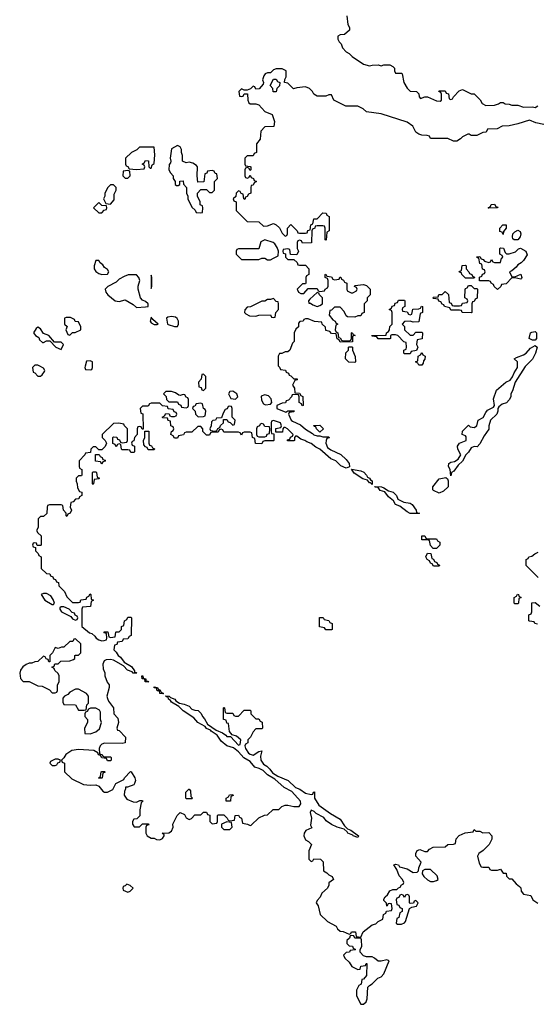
# Model space of a CAD drawing. Header units: inches. Extents: x 1980008 to 2252673, y 74414 to 260562.
# Tile 4 of 228: x 2090526 to 2094084, y 85612 to 92383. Entities that reach past the tile are written whole.
import ezdxf

# ---------------------------------------------------------------- set-up
doc = ezdxf.new("R2010")
doc.units = ezdxf.units.IN
doc.header["$MEASUREMENT"] = 0
doc.layers.add('C0098', color=7, linetype='Continuous')
doc.layers.add('C0099', color=7, linetype='Continuous')

msp = doc.modelspace()

# ---------------------------------------------------------------- linework, layer by layer
at = {"layer": 'C0098', "color": 5, "elevation": 40}
for points in [[(2090624, 90000), (2090614, 89990), (2090618, 89958), (2090630, 89954), (2090650, 89932), (2090670, 89932), (2090680.4, 89939.6), (2090696.4, 89963.6), (2090698, 89970), (2090690, 89986), (2090664.6, 90000)], [(2092304.3, 90000), (2092312.7, 89992.7), (2092318, 89978), (2092352.7, 89972.7), (2092358, 89958), (2092372.7, 89952.7), (2092378, 89938), (2092390, 89934), (2092410, 89914), (2092432.7, 89912.7), (2092432.7, 89907.3), (2092418, 89902), (2092402, 89870), (2092414, 89850), (2092418, 89818), (2092450, 89814), (2092458, 89798), (2092472.7, 89792.7), (2092474, 89730), (2092467.3, 89727.3), (2092462, 89742), (2092446, 89750), (2092446, 89790), (2092442, 89802), (2092410, 89806), (2092398, 89802), (2092394, 89790), (2092372.7, 89767.3), (2092358, 89762), (2092352.7, 89747.3), (2092330, 89746), (2092294, 89730), (2092294, 89710), (2092356.4, 89683.6), (2092370, 89694), (2092412.7, 89692.7), (2092410, 89686), (2092378, 89682), (2092374, 89670), (2092392, 89630), (2092402, 89622), (2092456, 89596), (2092490, 89566), (2092538, 89538), (2092547.7, 89527.7), (2092570, 89521), (2092590, 89522), (2092610, 89514), (2092650, 89514), (2092652.7, 89507.3), (2092638, 89502), (2092631.6, 89488.4), (2092631, 89470), (2092642, 89442), (2092664, 89424), (2092733.7, 89393.7), (2092770, 89358), (2092790, 89331.3), (2092792.7, 89307.3), (2092770, 89298), (2092734.6, 89314.6), (2092698, 89350), (2092664, 89364), (2092588, 89430), (2092562.7, 89442.7), (2092530, 89468.7), (2092499, 89479), (2092486, 89490), (2092458, 89498), (2092430, 89518), (2092422, 89518), (2092414, 89510), (2092414, 89490), (2092410, 89486), (2092367.3, 89487.3), (2092367.3, 89492.7), (2092382, 89498), (2092387.3, 89512.7), (2092402, 89518), (2092406, 89530), (2092366, 89570), (2092350, 89578), (2092342, 89578), (2092334, 89570), (2092332.7, 89547.3), (2092286, 89546), (2092287.3, 89572.7), (2092322, 89578), (2092326, 89590), (2092318, 89610), (2092270, 89626), (2092258, 89622), (2092254, 89610), (2092254, 89550), (2092258, 89538), (2092274, 89534), (2092274, 89490), (2092270, 89486), (2092210, 89486), (2092198, 89482), (2092190, 89466), (2092147.3, 89467.3), (2092142, 89502), (2092126, 89510), (2092122, 89542), (2092110, 89546), (2092070, 89546), (2092058, 89542), (2092050, 89526), (2092042, 89542), (2092030, 89546), (2091930, 89546), (2091922, 89562), (2091910, 89566), (2091898, 89562), (2091890, 89546), (2091850, 89546), (2091838, 89542), (2091830, 89526), (2091810, 89526), (2091786, 89550), (2091786, 89570), (2091770, 89586), (2091750, 89586), (2091710, 89546), (2091670, 89546), (2091658, 89542), (2091652.7, 89527.3), (2091618, 89522), (2091610, 89506), (2091590, 89506), (2091582, 89522), (2091566, 89530), (2091568.4, 89551.6), (2091582, 89558), (2091586, 89570), (2091582, 89582), (2091566, 89590), (2091562, 89622), (2091547.3, 89627.3), (2091542, 89642), (2091510, 89646), (2091506, 89650), (2091522, 89658), (2091530, 89674), (2091552.7, 89672.7), (2091558, 89658), (2091570, 89654), (2091590, 89654), (2091602, 89658), (2091606, 89670), (2091602, 89682), (2091587.3, 89687.3), (2091582, 89702), (2091547.3, 89707.3), (2091542, 89722), (2091507.3, 89727.3), (2091490, 89746), (2091430, 89746), (2091418, 89742), (2091410, 89726), (2091370, 89726), (2091354, 89710), (2091358, 89678), (2091372, 89672), (2091374, 89566), (2091367.3, 89567.3), (2091362, 89582), (2091350, 89586), (2091338, 89582), (2091334, 89570), (2091334, 89530), (2091314, 89510), (2091310, 89486), (2091298, 89482), (2091294, 89470), (2091298, 89458), (2091314, 89450), (2091314, 89410), (2091310, 89406), (2091290, 89406), (2091282, 89422), (2091270, 89426), (2091230, 89426), (2091226, 89430), (2091222, 89462), (2091210, 89466), (2091198, 89462), (2091190, 89446), (2091182, 89462), (2091167.3, 89467.3), (2091166, 89510), (2091170, 89514), (2091192.7, 89512.7), (2091198, 89498), (2091212.7, 89492.7), (2091218, 89478), (2091230, 89474), (2091262, 89478), (2091266, 89490), (2091266, 89570), (2091246, 89590), (2091242, 89602), (2091207.3, 89607.3), (2091170, 89606), (2091094, 89530), (2091094, 89510), (2091114, 89490), (2091122, 89470), (2091112.7, 89447.3), (2091090, 89426), (2091070, 89426), (2091050, 89446), (2091030, 89446), (2091014, 89430), (2091012.7, 89407.3), (2090978, 89402), (2090974, 89390), (2090934, 89350), (2090934, 89310), (2090938, 89298), (2090954, 89290), (2090954, 89250), (2090950, 89246), (2090930, 89246), (2090922, 89238), (2090914, 89230), (2090914, 89210), (2090922, 89190), (2090923.6, 89163.6), (2090938, 89138), (2090952.7, 89132.7), (2090954, 89110), (2090938, 89102), (2090932.7, 89087.3), (2090910, 89086), (2090892.7, 89067.3), (2090878, 89062), (2090874, 89030), (2090882, 89010), (2090874, 88990), (2090858, 88982), (2090850, 88966), (2090846, 88970), (2090846, 88990), (2090826, 89010), (2090822, 89042), (2090810, 89046), (2090730, 89046), (2090718, 89042), (2090714, 89030), (2090712.7, 88987.3), (2090690, 88966), (2090670, 88966), (2090654, 88950), (2090654, 88890), (2090642, 88870), (2090650, 88854), (2090674, 88834), (2090674, 88770), (2090670, 88766), (2090646, 88766), (2090642, 88782), (2090630, 88786), (2090618, 88782), (2090614, 88770), (2090618, 88758), (2090634, 88754), (2090634, 88730), (2090652.7, 88712.7), (2090658, 88698), (2090674, 88690), (2090674, 88610), (2090710, 88574), (2090732.7, 88572.7), (2090738, 88558), (2090752.7, 88552.7), (2090758, 88538), (2090772.7, 88532.7), (2090778, 88518), (2090792.7, 88512.7), (2090794, 88490), (2090834, 88450), (2090850, 88414), (2090890, 88374), (2090930, 88374), (2090942, 88378), (2090947.3, 88392.7), (2090982, 88398), (2090987.3, 88412.7), (2091002, 88418), (2091010, 88434), (2091014, 88430), (2091018, 88398), (2091034, 88390), (2091018, 88382), (2091012.7, 88347.3), (2090958, 88342), (2090954, 88330), (2090954, 88210), (2091006.4, 88166.4), (2091022, 88162), (2091043.6, 88143.6), (2091052, 88130), (2091070, 88118), (2091090, 88112), (2091107.3, 88112.7), (2091122, 88118), (2091126, 88130), (2091122, 88162), (2091107.3, 88167.3), (2091107.3, 88172.7), (2091132.7, 88172.7), (2091138, 88138), (2091150, 88134), (2091182, 88138), (2091186, 88170), (2091190, 88174), (2091210, 88174), (2091226, 88190), (2091226, 88210), (2091242, 88218), (2091246, 88250), (2091262, 88258), (2091270, 88274), (2091290, 88274), (2091294, 88270), (2091292.7, 88147.3), (2091278, 88142), (2091270, 88126), (2091238, 88122), (2091230, 88106), (2091198, 88102), (2091192.7, 88087.3), (2091178, 88082), (2091174, 88050), (2091190, 88034), (2091202, 88010), (2091218.8, 87998.8), (2091244.7, 87964.7), (2091294.4, 87934.4), (2091314, 87906), (2091314, 87894), (2091326, 87894), (2091331.6, 87888.4), (2091306, 87890), (2091298, 87898), (2091268, 87910), (2091239, 87939), (2091170, 87979), (2091150, 87984), (2091119.8, 87980.2), (2091106.8, 87973.2), (2091098, 87950), (2091099.6, 87919.6), (2091111.1, 87891.2), (2091111.3, 87870), (2091126.4, 87826.4), (2091142, 87810), (2091142, 87790), (2091126, 87730), (2091130, 87714), (2091136.9, 87696.9), (2091171.3, 87650), (2091172, 87610), (2091199.6, 87579.6), (2091204.7, 87550), (2091194, 87510), (2091198, 87498), (2091210, 87494), (2091254, 87450), (2091252, 87410), (2091230, 87406), (2091110, 87408.7), (2091090, 87402), (2091078, 87390), (2091072, 87370), (2091074, 87334), (2091094, 87330), (2091098, 87318), (2091110, 87314), (2091150, 87314), (2091154, 87310), (2091154, 87290), (2091150, 87286), (2091130, 87286), (2091122, 87302), (2091090, 87306), (2091082, 87322), (2091067.3, 87327.3), (2091062, 87342), (2091036.4, 87356.4), (2090930, 87364), (2090883.5, 87356.5), (2090842, 87330), (2090830, 87306), (2090814, 87290), (2090818, 87278), (2090834, 87270), (2090834, 87210), (2090883.6, 87163.6), (2090963.6, 87123.6), (2091010, 87118), (2091050, 87122), (2091070, 87112), (2091096.9, 87076.9), (2091110, 87071.3), (2091130, 87071.3), (2091166, 87090), (2091186, 87130), (2091242, 87158), (2091246, 87170), (2091288, 87212), (2091291.1, 87211.2), (2091318, 87170), (2091321, 87150), (2091316, 87130), (2091310, 87122), (2091266, 87106), (2091254, 87106), (2091254, 87094), (2091245.4, 87074.6), (2091244.7, 87050), (2091262.8, 87022.8), (2091305.4, 87005.4), (2091330, 87002), (2091352.7, 87012.7), (2091370, 87014), (2091372, 87010), (2091362, 86998), (2091352, 86950), (2091352, 86908), (2091331.6, 86888.4), (2091310, 86886), (2091302, 86870), (2091302, 86850), (2091312.7, 86832.7), (2091350, 86832), (2091370, 86854), (2091410, 86854), (2091412.7, 86847.3), (2091398, 86842), (2091394, 86830), (2091392, 86790), (2091402, 86770), (2091430, 86754), (2091450, 86754), (2091465.4, 86745.4), (2091490, 86742), (2091508, 86752), (2091518, 86770), (2091518, 86778), (2091506, 86790), (2091550, 86791.3), (2091570, 86802), (2091582, 86830), (2091578, 86850), (2091609.1, 86910.9), (2091630, 86931.3), (2091658, 86918), (2091670, 86894), (2091690, 86882), (2091706, 86890), (2091730, 86914), (2091770, 86914), (2091790, 86934), (2091810, 86934), (2091818, 86918), (2091832.7, 86912.7), (2091834, 86870), (2091850, 86854), (2091882, 86858), (2091886, 86870), (2091886, 86910), (2091890, 86914), (2091930, 86914), (2091952.7, 86892.7), (2091958, 86878), (2091970, 86874), (2092002, 86878), (2092006, 86910), (2092030, 86912), (2092038, 86898), (2092051.6, 86891.6), (2092058, 86858), (2092091.6, 86851.6), (2092110, 86842), (2092116.4, 86843.6), (2092170, 86894), (2092208, 86912), (2092230, 86914), (2092268.4, 86951.6), (2092307.3, 86952.7), (2092327.3, 86972.7), (2092350, 86982), (2092370, 86982), (2092410, 86971.3), (2092447.3, 86972.7), (2092458, 86990), (2092455.3, 87010), (2092396, 87076), (2092343.2, 87103.2), (2092279.3, 87159.3), (2092230, 87189), (2092199.5, 87219.5), (2092173.2, 87233.2), (2092142, 87242), (2092110, 87282), (2092066, 87306), (2092030, 87348.7), (2091994.6, 87374.6), (2091949.1, 87389.1), (2091910, 87422), (2091882.7, 87462.7), (2091842, 87490), (2091838, 87498), (2091809.5, 87509.5), (2091802, 87522), (2091749.6, 87549.6), (2091722.7, 87582.7), (2091650, 87629.2), (2091620.4, 87660.4), (2091569.4, 87689.4), (2091562, 87702), (2091548, 87710), (2091546, 87726), (2091534, 87726), (2091527.3, 87732.7), (2091554, 87730), (2091562, 87722), (2091592, 87710), (2091599.6, 87699.6), (2091623.6, 87683.6), (2091656.9, 87676.9), (2091690, 87662), (2091710, 87642), (2091730, 87634), (2091752.7, 87632.7), (2091772.7, 87612.7), (2091782, 87590), (2091796, 87576), (2091818, 87538), (2091876.9, 87496.9), (2091919.8, 87479.8), (2091943.6, 87463.6), (2091950, 87454), (2091974, 87454), (2092030, 87394), (2092042, 87398), (2092046, 87430), (2092016.4, 87456.4), (2091986, 87466), (2091967.3, 87487.3), (2091962, 87542), (2091950, 87546), (2091946, 87566), (2091926, 87570), (2091926, 87650), (2091930, 87654), (2091934, 87650), (2091938, 87618), (2091950, 87614), (2091990, 87614), (2091998, 87598), (2092010, 87594), (2092030, 87594), (2092070, 87634), (2092110, 87634), (2092114, 87630), (2092114, 87610), (2092150, 87574), (2092170, 87574), (2092178, 87558), (2092192.7, 87552.7), (2092194, 87510), (2092190, 87506), (2092150, 87506), (2092130, 87486), (2092111.6, 87448.4), (2092094, 87430), (2092094, 87410), (2092078, 87402), (2092074, 87390), (2092078, 87370), (2092099.8, 87339.8), (2092110, 87331.3), (2092130, 87326), (2092170, 87351.3), (2092190, 87354), (2092181.4, 87318.6), (2092182.8, 87290), (2092202.5, 87262.5), (2092224.7, 87250), (2092246, 87230), (2092264, 87204), (2092301.4, 87181.4), (2092370.9, 87150.9), (2092422.5, 87102.5), (2092450.6, 87090.6), (2092490, 87064.7), (2092530, 87054), (2092542, 87058), (2092546, 87070), (2092552.7, 87072.7), (2092552, 87030), (2092582, 86982), (2092663, 86923), (2092730, 86886), (2092759.8, 86839.8), (2092779.6, 86819.6), (2092802, 86810), (2092856, 86770), (2092850, 86758), (2092818, 86770), (2092815.3, 86775.3), (2092782, 86790), (2092778, 86798), (2092755.3, 86815.3), (2092708, 86830), (2092669.3, 86849.3), (2092633.6, 86873.6), (2092615.5, 86895.5), (2092564, 86924), (2092550, 86938), (2092530, 86946), (2092522, 86930), (2092531.3, 86891.3), (2092524.7, 86844.7), (2092534, 86826), (2092492, 86808), (2092482, 86790), (2092478, 86770), (2092490, 86742), (2092512, 86732), (2092532, 86710), (2092512.7, 86667.3), (2092514, 86610), (2092530, 86594), (2092542, 86598), (2092548.4, 86611.6), (2092594, 86610), (2092611.6, 86591.6), (2092614, 86530), (2092636.9, 86516.9), (2092650, 86502), (2092674, 86490), (2092682, 86470), (2092651.6, 86448.4), (2092651.6, 86431.6), (2092642, 86410), (2092604, 86376), (2092590.9, 86349.1), (2092570, 86326), (2092564.7, 86310), (2092578, 86290), (2092592, 86230), (2092642, 86182), (2092702, 86150), (2092711.6, 86131.6), (2092730, 86114), (2092750, 86112), (2092790, 86094), (2092802, 86098), (2092806, 86110), (2092831.1, 86111.2), (2092834, 86110), (2092838, 86078), (2092870, 86074), (2092886, 86110), (2092950, 86158), (2092973.6, 86166.4), (2092990, 86182), (2093022, 86198), (2093026, 86230), (2093042, 86238), (2093047.3, 86252.7), (2093082, 86258), (2093086, 86270), (2093082, 86302), (2093070, 86306), (2093058, 86302), (2093050, 86286), (2093047.3, 86307.3), (2093030, 86326), (2093030, 86334), (2093038, 86350), (2093055.3, 86364.7), (2093070, 86392), (2093090, 86402), (2093118, 86402), (2093130, 86414), (2093142, 86418), (2093150, 86434), (2093162, 86438), (2093166, 86450), (2093158, 86470), (2093134.6, 86494.6), (2093119, 86539), (2093098, 86570), (2093110, 86576), (2093130, 86571), (2093136.9, 86556.9), (2093190, 86542.8), (2093230, 86518.8), (2093259, 86521), (2093268, 86530), (2093268.9, 86551.2), (2093286, 86590), (2093248.7, 86630), (2093248, 86650), (2093258, 86670), (2093276, 86676), (2093310, 86662), (2093330, 86662), (2093342, 86678), (2093368.4, 86691.6), (2093450, 86694), (2093468.4, 86711.6), (2093507.3, 86712.7), (2093522, 86718), (2093526, 86750), (2093547.3, 86772.7), (2093588.4, 86791.6), (2093642, 86798), (2093650, 86814), (2093662, 86802), (2093690, 86802), (2093710, 86792), (2093750, 86794), (2093772, 86770), (2093771.6, 86748.4), (2093754, 86710), (2093712, 86670), (2093682, 86650), (2093672, 86630), (2093683.6, 86583.6), (2093698, 86558), (2093710, 86554), (2093750, 86554), (2093758, 86538), (2093770, 86534), (2093810, 86534), (2093830, 86542), (2093850, 86514), (2093870, 86514), (2093872.7, 86492.7), (2093890, 86474), (2093910, 86474), (2093939.6, 86439.6), (2093962, 86422), (2093970, 86412), (2093972.7, 86390), (2093990, 86370.5), (2094039.9, 86359.9), (2094053.4, 86330), (2094087.8, 86307.8)], [(2090976.7, 90000), (2090974, 89990), (2090978, 89978), (2091010, 89974), (2091022, 89978), (2091026, 89990), (2091026, 90000)], [(2094002.7, 90000), (2094001.4, 89998.6), (2093931.3, 89890), (2093914, 89830), (2093902, 89810), (2093902, 89790), (2093891.6, 89768.4), (2093871.6, 89748.4), (2093842, 89738), (2093819.6, 89720.4), (2093812, 89710), (2093812, 89690), (2093804.7, 89670), (2093762, 89630), (2093751, 89590), (2093750, 89566), (2093718, 89522), (2093690, 89466), (2093670, 89446), (2093650, 89448), (2093630, 89438), (2093611.3, 89408.7), (2093592, 89390), (2093570, 89346), (2093539.6, 89320.4), (2093510, 89278), (2093494, 89270), (2093490, 89246), (2093484, 89290), (2093474, 89310), (2093475.3, 89330), (2093490, 89341), (2093514.6, 89345.4), (2093540.4, 89359.6), (2093558, 89390), (2093538, 89430), (2093535.3, 89450), (2093548.7, 89471.3), (2093595.3, 89490), (2093595.1, 89515.1), (2093590, 89522), (2093568, 89530), (2093570, 89554), (2093610, 89594), (2093623.6, 89583.6), (2093650, 89578), (2093668, 89590), (2093678, 89630), (2093712.9, 89647.1), (2093730, 89682), (2093742.7, 89697.3), (2093782, 89718), (2093788.7, 89730), (2093784, 89776), (2093804, 89836), (2093868, 89890), (2093896.5, 89903.5), (2093914, 89926), (2093924.7, 89955.3), (2093948.7, 89990), (2093948.5, 90000)], [(2094090, 88546), (2094008, 88630), (2094008.4, 88671.6), (2094022, 88678), (2094026, 88690), (2094047.3, 88692.7), (2094066, 88710), (2094090, 88722)], [(2094086, 88226), (2094066, 88230), (2094062, 88242), (2094030, 88246), (2094026, 88250), (2094026, 88290), (2094042, 88298), (2094046, 88310), (2094047.3, 88372.7), (2094070, 88374), (2094102, 88350)]]:
    msp.add_lwpolyline(points, dxfattribs=at)
for points in [[(2091790, 89946), (2091778, 89942), (2091774, 89910), (2091754, 89890), (2091758, 89858), (2091772.7, 89852.7), (2091778, 89838), (2091790, 89834), (2091806, 89850), (2091806, 89930)], [(2091570, 89826), (2091530, 89826), (2091514, 89810), (2091532.7, 89792.7), (2091534, 89770), (2091550, 89754), (2091610, 89754), (2091618, 89738), (2091632.7, 89732.7), (2091638, 89718), (2091670, 89714), (2091682, 89718), (2091686, 89730), (2091686, 89770), (2091682, 89782), (2091670, 89786), (2091662, 89802), (2091650, 89806), (2091630, 89798), (2091620.4, 89800.4), (2091596.4, 89816.4)], [(2091990, 89828), (2091970, 89826), (2091962, 89810), (2091978, 89778), (2092010, 89774), (2092026, 89790), (2092018, 89810)], [(2092210, 89804), (2092185.4, 89794.6), (2092187.5, 89767.5), (2092202, 89742), (2092215.3, 89735.3), (2092250, 89738), (2092259, 89750), (2092254.6, 89774.6), (2092235.3, 89795.3)], [(2091770, 89746), (2091738, 89742), (2091730, 89726), (2091718, 89722), (2091714, 89710), (2091731.6, 89691.6), (2091734, 89670), (2091752.7, 89652.7), (2091790, 89654), (2091802, 89658), (2091806, 89690), (2091802, 89702), (2091788.4, 89708.4), (2091782, 89742)], [(2091970, 89726), (2091958, 89722), (2091952.7, 89707.3), (2091938, 89702), (2091923.6, 89676.4), (2091914, 89646), (2091878, 89642), (2091872, 89628), (2091852.7, 89627.3), (2091843.6, 89616.4), (2091842, 89590), (2091834, 89570), (2091838, 89558), (2091870, 89554), (2091882, 89558), (2091887.3, 89572.7), (2091902, 89578), (2091907.3, 89592.7), (2091926, 89610), (2091926, 89634), (2091950, 89634), (2091958, 89618), (2091972.7, 89612.7), (2091990, 89594), (2092002, 89598), (2092006, 89630), (2091986, 89650), (2091986, 89710), (2091982, 89722)], [(2092190, 89606), (2092178, 89602), (2092174, 89590), (2092158, 89582), (2092154, 89570), (2092154, 89530), (2092158, 89518), (2092170, 89514), (2092210, 89514), (2092222, 89518), (2092227.3, 89532.7), (2092242, 89538), (2092246, 89570), (2092242, 89582), (2092210, 89586), (2092202, 89602)], [(2092590, 89546), (2092566, 89570), (2092562, 89582), (2092550, 89586), (2092547.3, 89592.7), (2092590, 89594), (2092614, 89570)], [(2091410, 89426), (2091402, 89442), (2091390, 89446), (2091380.4, 89460.4), (2091378, 89490), (2091386, 89510), (2091386, 89554), (2091412.7, 89552.7), (2091414, 89470), (2091418, 89458), (2091432.7, 89452.7), (2091438, 89438), (2091452.7, 89432.7), (2091450, 89426)], [(2091090, 89326), (2091082, 89342), (2091047.3, 89347.3), (2091047.3, 89392.7), (2091072.7, 89392.7), (2091078, 89378), (2091092.7, 89372.7), (2091098, 89358), (2091112.7, 89352.7), (2091112.7, 89347.3), (2091098, 89342)], [(2091030, 89186), (2091026, 89190), (2091026, 89270), (2091030, 89274), (2091050, 89274), (2091054, 89270), (2091058, 89238), (2091074, 89230), (2091070, 89226), (2091038, 89222), (2091034, 89190)], [(2092950, 89186), (2092938, 89198), (2092930, 89198), (2092916.4, 89216.4), (2092884.7, 89224.7), (2092824.7, 89264.7), (2092807.3, 89292.7), (2092870, 89281), (2092890.5, 89270.5), (2092911, 89250), (2092916.9, 89236.9), (2092931.3, 89230), (2092938, 89218), (2092950, 89211.3)], [(2093270, 88986), (2093210, 88988), (2093190, 88998), (2093138, 89038), (2093109, 89049), (2093095.3, 89075.3), (2093062, 89102), (2093035.3, 89135.3), (2093004.7, 89144.7), (2092990, 89166), (2092970, 89168), (2092967.3, 89172.7), (2093014, 89170), (2093030, 89164.7), (2093062, 89142), (2093093.4, 89133.4), (2093116, 89110), (2093124.7, 89084.7), (2093166, 89066), (2093210, 89058.8), (2093224.7, 89050), (2093252, 89010), (2093254, 88994), (2093274, 88990)], [(2093410, 89128), (2093370, 89146), (2093366, 89150), (2093366, 89170), (2093410, 89226), (2093455.3, 89235.3), (2093466, 89226), (2093472, 89212), (2093472, 89170), (2093439.8, 89140.2)], [(2093330, 88814), (2093390, 88814), (2093398, 88798), (2093414, 88790), (2093414, 88770), (2093390, 88746), (2093367.3, 88747.3), (2093350, 88766), (2093342, 88802), (2093330, 88806), (2093290, 88806), (2093290, 88834), (2093310, 88834), (2093318, 88818)], [(2093370, 88626), (2093362, 88642), (2093350, 88646), (2093342, 88662), (2093326, 88670), (2093318, 88690), (2093330, 88714), (2093352.7, 88712.7), (2093358, 88678), (2093370, 88674), (2093378, 88658), (2093394, 88650), (2093398, 88638), (2093412.7, 88632.7), (2093410, 88626)], [(2090710, 88438), (2090690, 88438), (2090674, 88430), (2090698, 88390), (2090750, 88362), (2090758, 88362), (2090766, 88370), (2090756.4, 88396.4), (2090740.4, 88420.4)], [(2093930, 88366), (2093926, 88370), (2093926, 88410), (2093942, 88418), (2093948, 88432), (2093954, 88430), (2093958, 88418), (2093974, 88410), (2093958, 88402), (2093954, 88370), (2093950, 88366)], [(2090830, 88346), (2090810, 88346), (2090802, 88338), (2090802, 88330), (2090814, 88310), (2090878, 88278), (2090890, 88262), (2090910, 88254), (2090922, 88258), (2090926, 88270), (2090922, 88282), (2090907.3, 88287.3), (2090902, 88302), (2090887.3, 88307.3), (2090866, 88330)], [(2092630, 88186), (2092622, 88202), (2092587.3, 88207.3), (2092587.3, 88272.7), (2092611.6, 88271.6), (2092618, 88258), (2092651.6, 88251.6), (2092658, 88238), (2092674, 88230), (2092674, 88190), (2092670, 88186)], [(2090910, 88126), (2090898, 88122), (2090892, 88108), (2090870, 88106), (2090830, 88068), (2090812.7, 88067.3), (2090790, 88058), (2090770, 88066), (2090751.6, 88028.4), (2090734, 88010), (2090732.7, 87967.3), (2090727.3, 87967.3), (2090722, 87982), (2090707.3, 87987.3), (2090702, 88002), (2090690, 88006), (2090651.6, 87968.4), (2090630, 87968), (2090610, 87958), (2090590, 87958), (2090570, 87948.7), (2090547.3, 87932.7), (2090531.3, 87910), (2090526, 87890), (2090531.6, 87851.6), (2090550, 87832), (2090591.6, 87831.6), (2090650, 87802), (2090679.6, 87799.6), (2090730, 87774), (2090750, 87754), (2090770, 87754), (2090782, 87758), (2090786, 87770), (2090786, 87810), (2090798, 87830), (2090798, 87870), (2090790, 87886), (2090767.3, 87907.3), (2090762, 87922), (2090746, 87930), (2090762, 87938), (2090767.3, 87952.7), (2090790, 87954), (2090808.4, 87971.6), (2090870, 87974), (2090896.4, 87983.6), (2090906, 87990), (2090906, 88010), (2090910, 88014), (2090930, 88014), (2090946, 88030), (2090946, 88090)], [(2091394, 87834), (2091406, 87834), (2091411, 87831), (2091410, 87828), (2091388.7, 87830), (2091387.3, 87847.3), (2091368.7, 87850), (2091366, 87870), (2091372, 87870), (2091374, 87854), (2091392, 87850)], [(2090930, 87778), (2090910, 87778), (2090870, 87758), (2090856.9, 87743.1), (2090834, 87730), (2090823.6, 87716.4), (2090822, 87690), (2090830, 87674), (2090910, 87672), (2090930, 87634), (2090970, 87634), (2090982, 87638), (2090988.4, 87671.6), (2090998, 87682), (2090998, 87730), (2090986, 87750)], [(2091510, 87748), (2091490, 87748.7), (2091487.3, 87767.3), (2091470, 87768.7), (2091467.3, 87787.3), (2091450, 87788.7), (2091450, 87794), (2091474, 87790), (2091478, 87778), (2091490, 87774), (2091498, 87758), (2091514, 87750)], [(2091050, 87648), (2091012.7, 87647.3), (2090998, 87642), (2090990, 87626), (2090978, 87622), (2090974, 87610), (2090974, 87590), (2090991.3, 87570), (2090991.1, 87548.8), (2090972, 87510), (2090974, 87474), (2091010, 87471.3), (2091050, 87484.7), (2091073.6, 87506.4), (2091088, 87550), (2091082, 87570), (2091080.4, 87620.4), (2091074.6, 87634.6)], [(2090790, 87298), (2090770, 87298), (2090738, 87282), (2090734, 87270), (2090750, 87254), (2090770, 87254), (2090782, 87258), (2090787.3, 87272.7), (2090802, 87278), (2090806, 87290)], [(2091070, 87166), (2091068.7, 87170), (2091082, 87178), (2091086, 87210), (2091090, 87214), (2091110, 87214), (2091112.7, 87207.3), (2091098, 87202), (2091094, 87170), (2091090, 87168)], [(2091670, 87026), (2091668.7, 87030), (2091668, 87070), (2091688.4, 87091.6), (2091691.6, 87091.6), (2091699.6, 87079.6), (2091702, 87042), (2091714, 87030), (2091710, 87026)], [(2091970, 87008), (2091946, 87010), (2091946, 87030), (2091962, 87038), (2091968.4, 87051.6), (2091990, 87054), (2091992.7, 87047.3), (2091978, 87042), (2091974, 87010)], [(2091950, 86866), (2091914, 86850), (2091914, 86830), (2091930, 86814), (2091970, 86814), (2091986, 86830), (2091982, 86862)], [(2093350, 86538), (2093310, 86538), (2093294, 86530), (2093292, 86510), (2093304.7, 86490), (2093328.3, 86468.3), (2093350, 86457.3), (2093370, 86457.3), (2093390, 86464), (2093402, 86470), (2093396, 86496)], [(2091262, 86438), (2091250, 86426), (2091238, 86422), (2091234, 86410), (2091238, 86398), (2091270, 86382), (2091286, 86390), (2091306, 86410), (2091286, 86430)], [(2093190, 86366), (2093178, 86362), (2093170, 86346), (2093162, 86362), (2093150, 86366), (2093138, 86362), (2093132.7, 86347.3), (2093118, 86342), (2093114, 86330), (2093118, 86298), (2093132.7, 86292.7), (2093138, 86278), (2093154, 86270), (2093154, 86250), (2093138, 86242), (2093131.6, 86208.4), (2093118, 86202), (2093114, 86170), (2093122, 86162), (2093150, 86162), (2093170, 86172), (2093178, 86182), (2093206, 86270), (2093220.4, 86279.6), (2093253.6, 86286.4), (2093266, 86310), (2093250, 86326), (2093238, 86322), (2093232.7, 86307.3), (2093210, 86306), (2093206, 86310), (2093206, 86350), (2093202, 86362)], [(2092810, 86086), (2092798, 86082), (2092792.7, 86067.3), (2092774, 86050), (2092774, 86030), (2092790, 86014), (2092812.7, 86012.7), (2092818, 85998), (2092834, 85990), (2092830, 85986), (2092798, 85982), (2092794, 85970), (2092770, 85968), (2092752, 85950), (2092762, 85930), (2092790, 85902), (2092810, 85872), (2092850, 85852), (2092866, 85854), (2092870, 85874), (2092902, 85878), (2092907.3, 85892.7), (2092911.6, 85891.6), (2092911, 85809), (2092890, 85786), (2092878, 85782), (2092874, 85750), (2092858, 85742), (2092842, 85710), (2092842, 85670), (2092870, 85614), (2092890, 85612), (2092908, 85630), (2092915.3, 85650), (2092918, 85730), (2092930, 85742), (2092950, 85752), (2092988.9, 85791.2), (2093010, 85802), (2093030, 85822), (2093066, 85910), (2093050, 85918), (2093010, 85908), (2092990, 85908), (2092966, 85930), (2092950, 85938), (2092910, 85938), (2092890, 85946), (2092866, 85970), (2092866, 85990), (2092878, 86010), (2092876.4, 86056.4), (2092870, 86066), (2092830, 86066), (2092822, 86082)]]:
    msp.add_lwpolyline(points, close=True, dxfattribs=at)
at = {"layer": 'C0099', "color": 5, "elevation": 40}
for points in [[(2092774, 92410), (2092782, 92350), (2092792, 92330), (2092792, 92310), (2092759.6, 92280.4), (2092730, 92278), (2092714, 92270), (2092712, 92250), (2092722, 92230), (2092736, 92216), (2092744.7, 92190), (2092770, 92162), (2092790.9, 92150.9), (2092812, 92130), (2092890, 92076), (2092930, 92066), (2092950, 92071), (2092990, 92071.3), (2093010, 92064.7), (2093030, 92071.3), (2093070, 92072), (2093090, 92062), (2093102, 92050), (2093102, 92030), (2093110, 92014), (2093150, 92014), (2093154, 92010), (2093166, 91950), (2093190, 91911.3), (2093210, 91892), (2093254, 91890), (2093270, 91874), (2093272.7, 91852.7), (2093282, 91842), (2093310, 91852), (2093330, 91852), (2093390, 91824.7), (2093416.4, 91823.6), (2093426, 91830), (2093426, 91870), (2093422, 91882), (2093406, 91890), (2093410, 91894), (2093450, 91894), (2093458, 91878), (2093472.7, 91872.7), (2093478, 91838), (2093490, 91834), (2093502, 91838), (2093507.3, 91852.7), (2093547.3, 91892.7), (2093570, 91902), (2093630, 91874), (2093650, 91874), (2093691.1, 91831.2), (2093705.4, 91805.4), (2093730, 91792), (2093790, 91794), (2093816.4, 91803.6), (2093830, 91814), (2093850, 91814), (2093863.6, 91803.6), (2093890, 91802), (2093910, 91794), (2093950, 91794), (2093990, 91781), (2094050, 91784.7), (2094070, 91778), (2094088, 91790)], [(2094130, 91662), (2094072.9, 91672.9), (2094030, 91691.3), (2093950, 91666), (2093890, 91653.3), (2093842, 91650), (2093807.5, 91632.5), (2093742, 91630), (2093731.6, 91608.4), (2093710, 91608), (2093667.3, 91587.3), (2093630, 91586), (2093614.6, 91594.6), (2093605.4, 91594.6), (2093570, 91578), (2093556.9, 91563.1), (2093530, 91548), (2093508.4, 91548.4), (2093470, 91566), (2093350, 91566), (2093342, 91582), (2093327.3, 91587.3), (2093290, 91588), (2093270, 91595.3), (2093249.1, 91609.1), (2093228.7, 91650), (2093190, 91679), (2093010, 91735.3), (2092908.9, 91748.8), (2092886, 91770), (2092850, 91788), (2092768.4, 91788.4), (2092686, 91830), (2092670, 91866), (2092650, 91866), (2092630, 91858), (2092570, 91858), (2092548, 91870), (2092538, 91890), (2092518, 91910), (2092490, 91922), (2092430, 91915.3), (2092408.4, 91908.4), (2092370, 91946), (2092346, 91950), (2092348.4, 91971.6), (2092358, 91990), (2092358, 92030), (2092330, 92046), (2092290, 92046), (2092270, 92038), (2092250, 92018), (2092230, 92018), (2092214, 92010), (2092203.6, 91996.4), (2092194, 91970), (2092202, 91950), (2092199.6, 91940.4), (2092171.6, 91908.4), (2092150, 91906), (2092142, 91922), (2092130, 91926), (2092112.7, 91907.3), (2092090, 91898), (2092070, 91898), (2092050, 91908), (2092032, 91890), (2092038, 91858), (2092050, 91854), (2092062, 91858), (2092070, 91874), (2092092.7, 91872.7), (2092094, 91830), (2092102, 91810), (2092110, 91804.7), (2092150, 91804.7), (2092170, 91798), (2092210, 91752), (2092262, 91730), (2092278, 91682), (2092272.7, 91647.3), (2092210, 91646), (2092183.6, 91616.4), (2092179.6, 91560.4), (2092154, 91530), (2092154, 91470), (2092138, 91462), (2092130, 91446), (2092090, 91446), (2092074, 91430), (2092074, 91390), (2092078, 91378), (2092110, 91374), (2092114, 91370), (2092114, 91350), (2092110, 91346), (2092102, 91362), (2092090, 91366), (2092078, 91362), (2092074, 91350), (2092074, 91310), (2092078, 91298), (2092090, 91294), (2092102, 91298), (2092110, 91314), (2092118, 91298), (2092134, 91290), (2092138, 91278), (2092154, 91270), (2092138, 91262), (2092130, 91246), (2092118, 91242), (2092114, 91230), (2092114, 91190), (2092098, 91182), (2092090, 91166), (2092078, 91162), (2092072.7, 91147.3), (2092066, 91150), (2092062, 91182), (2092047.3, 91187.3), (2092042, 91202), (2092030, 91206), (2092014, 91190), (2092012.7, 91167.3), (2091994, 91150), (2091998, 91138), (2092014, 91130), (2092014, 91070), (2092090, 90994), (2092170, 90992), (2092202, 90962), (2092230, 90964.7), (2092270, 90982), (2092290, 90972), (2092311.3, 90951.3), (2092330, 90914), (2092350, 90894), (2092362, 90898), (2092366, 90910), (2092366, 90950), (2092390, 90974), (2092434, 90930), (2092438, 90918), (2092450, 90914), (2092490, 90914), (2092502, 90918), (2092507.3, 90932.7), (2092522, 90938), (2092527.3, 90972.7), (2092542, 90978), (2092547.3, 91012.7), (2092570, 91014), (2092610, 91054), (2092632.7, 91052.7), (2092638, 91038), (2092654, 91030), (2092654, 90930), (2092638, 90922), (2092632.7, 90867.3), (2092626, 90870), (2092626, 90950), (2092622, 90962), (2092610, 90966), (2092570, 90966), (2092558, 90962), (2092554, 90950), (2092538, 90942), (2092534, 90930), (2092532.7, 90847.3), (2092470, 90846), (2092462, 90862), (2092450, 90866), (2092438, 90862), (2092434, 90850), (2092434, 90810), (2092442, 90790), (2092430, 90766), (2092387.3, 90767.3), (2092382, 90802), (2092370, 90806), (2092338, 90802), (2092334, 90790), (2092338, 90778), (2092352.7, 90772.7), (2092354, 90750), (2092370, 90734), (2092410, 90734), (2092432.7, 90712.7), (2092438, 90698), (2092450, 90694), (2092490, 90694), (2092514, 90670), (2092514, 90630), (2092498, 90622), (2092494, 90610), (2092494, 90570), (2092490, 90566), (2092470, 90566), (2092434, 90530), (2092442, 90510), (2092459.6, 90499.6), (2092479, 90501), (2092510, 90534), (2092570, 90534), (2092578, 90518), (2092590, 90514), (2092622, 90518), (2092626, 90530), (2092642, 90538), (2092646, 90550), (2092646, 90590), (2092642, 90602), (2092626, 90610), (2092626, 90630), (2092630, 90634), (2092638, 90618), (2092670, 90614), (2092678, 90598), (2092690, 90594), (2092722, 90598), (2092727.3, 90612.7), (2092732.7, 90612.7), (2092738, 90598), (2092752.7, 90592.7), (2092758, 90578), (2092774, 90570), (2092774, 90530), (2092778, 90518), (2092803.6, 90503.6), (2092816.4, 90503.6), (2092842, 90518), (2092846, 90530), (2092842, 90542), (2092827.3, 90547.3), (2092830, 90554), (2092890, 90562), (2092910, 90554), (2092934, 90530), (2092934, 90490), (2092914, 90470), (2092914, 90450), (2092894, 90430), (2092894, 90370), (2092878, 90362), (2092870, 90346), (2092850, 90346), (2092830, 90338), (2092780.4, 90340.4), (2092770, 90346), (2092756.4, 90376.4), (2092730, 90406), (2092690, 90406), (2092670, 90386), (2092658, 90382), (2092654, 90350), (2092679.6, 90319.6), (2092694, 90310), (2092698, 90298), (2092714, 90290), (2092698, 90282), (2092694, 90250), (2092698, 90238), (2092714, 90230), (2092718, 90198), (2092730, 90194), (2092738, 90178), (2092750, 90174), (2092790, 90174), (2092802, 90178), (2092806, 90190), (2092806, 90230), (2092811.6, 90231.6), (2092818, 90218), (2092832, 90210), (2092814, 90206), (2092812.7, 90167.3), (2092730, 90166), (2092722, 90182), (2092708.4, 90188.4), (2092702, 90222), (2092670, 90226), (2092658, 90238), (2092630, 90246), (2092627.3, 90267.3), (2092606, 90290), (2092602, 90302), (2092552.7, 90307.3), (2092510, 90326), (2092490, 90326), (2092478, 90322), (2092474, 90310), (2092452.7, 90307.3), (2092443.6, 90296.4), (2092442, 90270), (2092424.7, 90255.3), (2092412, 90230), (2092412, 90170), (2092401, 90159), (2092382, 90110), (2092370, 90098), (2092350, 90098), (2092328, 90088), (2092312, 90088), (2092302, 90070), (2092302, 90002), (2092304.3, 90000)], [(2093948.5, 90000), (2093948, 90030), (2093926, 90050), (2093940.4, 90059.6), (2093990, 90078), (2094008, 90090), (2094036.4, 90123.6), (2094070, 90142), (2094082, 90130), (2094071.3, 90090), (2094050.9, 90049.1), (2094002.7, 90000)], [(2090664.6, 90000), (2090650, 90008), (2090630, 90006), (2090624, 90000)], [(2091026, 90000), (2091026, 90030), (2091010, 90038), (2090986, 90034), (2090976.7, 90000)]]:
    msp.add_lwpolyline(points, dxfattribs=at)
for points in [[(2092290, 91886), (2092267.3, 91887.3), (2092266, 91910), (2092248, 91930), (2092270, 91974), (2092290, 91974), (2092298, 91958), (2092314, 91950), (2092311.6, 91928.4), (2092294, 91910)], [(2091450, 91506), (2091350, 91506), (2091331.6, 91488.4), (2091294, 91470), (2091254, 91430), (2091254, 91390), (2091258, 91378), (2091270, 91374), (2091278, 91358), (2091330, 91352), (2091382, 91358), (2091386, 91370), (2091382, 91382), (2091368, 91390), (2091382, 91398), (2091390, 91414), (2091412, 91412), (2091414, 91370), (2091422, 91362), (2091430, 91362), (2091436.4, 91383.6), (2091450, 91394), (2091454.2, 91454.2)], [(2091610, 91518), (2091570, 91495.3), (2091561, 91430), (2091564.7, 91410), (2091562, 91398), (2091552.7, 91387.3), (2091552, 91350), (2091562, 91330), (2091582, 91310), (2091582, 91290), (2091594, 91270), (2091594, 91250), (2091603.6, 91243.6), (2091616.4, 91243.6), (2091626, 91250), (2091627.3, 91272.7), (2091650, 91274), (2091652.7, 91252.7), (2091672, 91230), (2091672, 91190), (2091682, 91170), (2091682, 91150), (2091710, 91094), (2091732.7, 91072.7), (2091738, 91058), (2091770, 91054), (2091782, 91058), (2091786, 91090), (2091782, 91102), (2091766, 91110), (2091766, 91130), (2091748.4, 91168.4), (2091748, 91190), (2091770, 91214), (2091810, 91214), (2091830, 91194), (2091850, 91194), (2091866, 91210), (2091866, 91270), (2091886, 91290), (2091882, 91322), (2091870, 91326), (2091862, 91342), (2091850, 91346), (2091818, 91342), (2091812.7, 91327.3), (2091798, 91322), (2091792.7, 91267.3), (2091750, 91266), (2091746, 91310), (2091748, 91370), (2091740.4, 91380.4), (2091716.4, 91396.4), (2091690, 91402), (2091670, 91398), (2091646, 91410), (2091646, 91450), (2091638, 91470), (2091638, 91490), (2091628, 91508)], [(2091270, 91346), (2091238, 91342), (2091234, 91310), (2091250, 91294), (2091270, 91294), (2091286, 91310), (2091282, 91342)], [(2091170, 91248), (2091150, 91248), (2091132, 91230), (2091112, 91190), (2091111.1, 91168.8), (2091102, 91150), (2091118, 91118), (2091150, 91114), (2091175.3, 91144.7), (2091176.4, 91183.6), (2091188.7, 91210), (2091188, 91230)], [(2091070, 91126), (2091034, 91090), (2091070, 91054), (2091090, 91054), (2091107.3, 91072.7), (2091122, 91078), (2091126, 91090), (2091122, 91102), (2091090, 91106)], [(2093750, 91086), (2093746, 91090), (2093762, 91098), (2093767.3, 91112.7), (2093790, 91114), (2093798, 91098), (2093812.7, 91092.7), (2093810, 91088)], [(2093850, 90906), (2093842, 90922), (2093827.3, 90927.3), (2093826, 90950), (2093847.3, 90972.7), (2093870, 90972), (2093871.1, 90948.8), (2093852.7, 90927.3)], [(2093950, 90868.7), (2093926, 90870), (2093916.4, 90876.4), (2093914, 90890), (2093915.3, 90910), (2093930, 90924.7), (2093950, 90934.8), (2093966, 90926), (2093970.8, 90910), (2093966, 90890)], [(2092211.6, 90868.4), (2092184.7, 90855.3), (2092170, 90808), (2092030, 90806), (2092018, 90802), (2092014, 90790), (2092014, 90770), (2092050, 90734), (2092170, 90734), (2092190, 90742), (2092210, 90742), (2092230, 90732), (2092250, 90732), (2092270, 90742), (2092302, 90758), (2092306, 90790), (2092296.4, 90816.4), (2092280.4, 90840.4), (2092268, 90850)], [(2093890, 90772), (2093934, 90786), (2093954, 90806), (2093969, 90811), (2094006, 90790), (2094013.4, 90766.6), (2093990, 90726), (2093974, 90710), (2093950, 90698), (2093939.1, 90680.9), (2093910, 90655.3), (2093894, 90650), (2093910, 90614), (2093930, 90614), (2093970, 90632), (2093978, 90610), (2093976, 90604), (2093970, 90598), (2093930, 90608), (2093910, 90608), (2093870, 90566), (2093838, 90562), (2093832.7, 90547.3), (2093810, 90528), (2093787.3, 90547.3), (2093782, 90562), (2093766, 90570), (2093762, 90582), (2093750, 90586), (2093687.3, 90587.3), (2093687.3, 90612.7), (2093702, 90618), (2093707.3, 90632.7), (2093722, 90638), (2093726, 90650), (2093722, 90662), (2093707.3, 90667.3), (2093702, 90702), (2093690, 90706), (2093682, 90742), (2093670, 90746), (2093667.3, 90752.7), (2093690, 90754), (2093698, 90738), (2093712.7, 90732.7), (2093722, 90722), (2093750, 90714), (2093762, 90718), (2093770, 90734), (2093778, 90718), (2093790, 90714), (2093830, 90714), (2093838, 90742), (2093846, 90750), (2093842, 90762), (2093826, 90770), (2093826, 90810), (2093830, 90814), (2093852.7, 90812.7), (2093862, 90782), (2093872.7, 90772.7)], [(2091070, 90726), (2091050, 90726), (2091038, 90690), (2091038, 90670), (2091050, 90652), (2091070, 90638), (2091090, 90631.3), (2091130, 90634), (2091138, 90650), (2091130, 90666), (2091110, 90678), (2091097.2, 90697.2), (2091078, 90710)], [(2093590, 90606), (2093566, 90630), (2093562, 90642), (2093550, 90646), (2093548, 90652), (2093562, 90658), (2093567.3, 90692.7), (2093590, 90694), (2093594, 90690), (2093594, 90670), (2093614, 90650), (2093618, 90638), (2093634, 90630), (2093638, 90618), (2093652.7, 90612.7), (2093650, 90606)], [(2091330, 90628.7), (2091272.7, 90627.3), (2091243.6, 90616.4), (2091210, 90598), (2091190, 90578), (2091131.6, 90548.4), (2091114, 90530), (2091118, 90510), (2091131.3, 90490), (2091182, 90450), (2091210, 90446), (2091250, 90456), (2091305.4, 90425.4), (2091330, 90404.7), (2091390, 90408), (2091408.4, 90411.6), (2091409, 90430), (2091390, 90445.2), (2091370, 90453.2), (2091356, 90470), (2091339.3, 90530), (2091339.3, 90550), (2091351.8, 90590), (2091344, 90610)], [(2091430, 90626), (2091430, 90534), (2091435.3, 90550), (2091435.3, 90610)], [(2093650, 90534), (2093670, 90534), (2093674, 90530), (2093671.6, 90468.4), (2093658, 90462), (2093650, 90446), (2093638, 90442), (2093634, 90430), (2093634, 90370), (2093630, 90366), (2093568.4, 90368.4), (2093562, 90382), (2093550, 90386), (2093490, 90386), (2093482, 90402), (2093446, 90410), (2093442, 90422), (2093430, 90426), (2093422, 90442), (2093407.3, 90447.3), (2093402, 90462), (2093370, 90466), (2093366, 90470), (2093370, 90474), (2093402, 90478), (2093407.3, 90492.7), (2093430, 90494), (2093450, 90514), (2093472.7, 90492.7), (2093478, 90438), (2093492.7, 90432.7), (2093498, 90418), (2093510, 90414), (2093550, 90414), (2093562, 90418), (2093570, 90434), (2093602, 90438), (2093606, 90450), (2093602, 90462), (2093586, 90470), (2093587.3, 90527.3), (2093590, 90534), (2093602, 90538), (2093610, 90554), (2093630, 90554)], [(2092270, 90466), (2092250, 90458), (2092230, 90458), (2092210, 90448), (2092190, 90448), (2092111.6, 90408.4), (2092090, 90406), (2092072.7, 90387.3), (2092072, 90370), (2092079.6, 90359.6), (2092105.4, 90345.4), (2092150, 90344.7), (2092170, 90352), (2092250, 90354), (2092258, 90338), (2092270, 90334), (2092282, 90338), (2092286, 90370), (2092306, 90390), (2092306, 90430), (2092302, 90442), (2092290, 90446)], [(2092570, 90506), (2092519.6, 90460.4), (2092512, 90450), (2092514, 90434), (2092526, 90434), (2092541, 90421), (2092570, 90411.3), (2092590, 90418), (2092608, 90430), (2092608, 90470), (2092586, 90490), (2092582, 90502)], [(2093210, 90354), (2093222, 90358), (2093227.3, 90392.7), (2093270, 90394), (2093282, 90398), (2093287.3, 90412.7), (2093294, 90410), (2093294, 90370), (2093278, 90362), (2093270, 90306), (2093230, 90302), (2093210, 90308.7), (2093172, 90308), (2093154, 90290), (2093170, 90274), (2093171.3, 90250), (2093210, 90214), (2093230, 90214), (2093250, 90234), (2093290, 90234), (2093294, 90230), (2093292.7, 90187.3), (2093258, 90182), (2093254, 90150), (2093262, 90130), (2093252.7, 90107.3), (2093218, 90102), (2093210, 90086), (2093170, 90086), (2093166, 90090), (2093166, 90110), (2093182, 90118), (2093186, 90130), (2093182, 90162), (2093167.3, 90167.3), (2093126, 90210), (2093110, 90215.3), (2093084.7, 90215.3), (2093074, 90210), (2093074, 90190), (2093070, 90188), (2092990, 90188), (2092982, 90202), (2092950, 90206), (2092946, 90210), (2093046, 90214), (2093048, 90230), (2093062, 90238), (2093068.7, 90250), (2093070, 90274), (2093086, 90290), (2093086, 90370), (2093082, 90382), (2093066, 90390), (2093082, 90398), (2093087.3, 90412.7), (2093102, 90418), (2093107.3, 90432.7), (2093122, 90438), (2093130, 90454), (2093170, 90454), (2093174, 90450), (2093174, 90410), (2093158, 90402), (2093154, 90390), (2093158, 90378), (2093190, 90374), (2093198, 90358)], [(2090875.3, 90335.3), (2090845.4, 90334.6), (2090834, 90330), (2090834, 90290), (2090852, 90272), (2090842, 90250), (2090858, 90218), (2090870, 90214), (2090890, 90232), (2090907.3, 90232.7), (2090946, 90250), (2090946, 90270), (2090930, 90306), (2090908.4, 90308.4), (2090902, 90322)], [(2091430, 90338), (2091422.8, 90310), (2091430, 90298), (2091450, 90286.8), (2091470, 90286), (2091478, 90290), (2091441.2, 90321.2)], [(2091570, 90342), (2091543.6, 90336.4), (2091534, 90330), (2091542, 90290), (2091546.4, 90286.4), (2091590, 90272), (2091610, 90274), (2091618, 90290), (2091618, 90310), (2091608.4, 90328.4), (2091596.4, 90336.4)], [(2090650, 90268), (2090639.6, 90260.4), (2090622, 90230), (2090634, 90210), (2090658, 90198), (2090662, 90182), (2090682, 90162), (2090690, 90162), (2090710, 90174), (2090734, 90174), (2090774, 90130), (2090810, 90114), (2090826, 90150), (2090810, 90166), (2090766, 90166), (2090726, 90210), (2090690, 90226), (2090670, 90258)], [(2094070, 90178), (2094050, 90179), (2094028.7, 90190), (2094038, 90230), (2094045.6, 90234.4), (2094070, 90238), (2094078, 90230), (2094078, 90190)], [(2092830, 90026), (2092788.4, 90028.4), (2092766, 90050), (2092768, 90092), (2092786, 90110), (2092786, 90130), (2092790, 90134), (2092810, 90134), (2092814, 90130), (2092814, 90110), (2092832.7, 90067.3), (2092834, 90030)], [(2093270, 90006), (2093262, 90022), (2093246, 90030), (2093262, 90038), (2093266, 90070), (2093282, 90078), (2093290, 90094), (2093298, 90078), (2093314, 90070), (2093311.6, 90048.4), (2093302, 90038), (2093299.6, 90020.4), (2093290, 90006)]]:
    msp.add_lwpolyline(points, close=True, dxfattribs=at)

doc.saveas('drawing.dxf')
